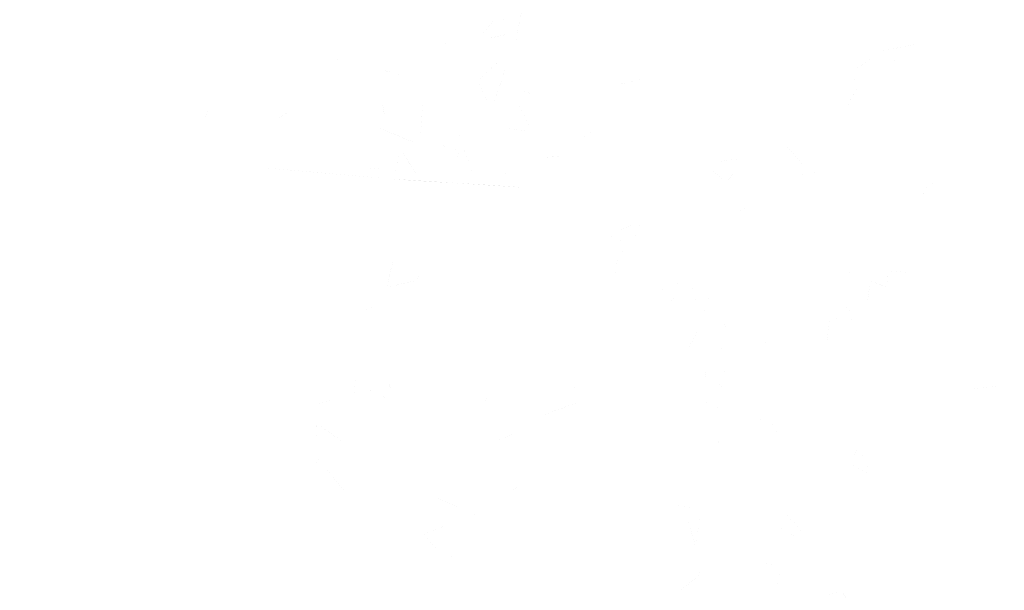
# Model space of a CAD drawing. Header units: inches. Extents: x -5.1 to 19.6, y 0 to 17.7.
# Tile 12 of 25: x 18.738 to 18.917, y 16.496 to 16.6. Entities that reach past the tile are written whole.
import ezdxf

# ---------------------------------------------------------------- set-up
doc = ezdxf.new("R2010")
doc.units = ezdxf.units.IN
doc.header["$MEASUREMENT"] = 0
doc.layers.add('PDF_Solid Fills', color=7, linetype='CONTINUOUS')

msp = doc.modelspace()

# ---------------------------------------------------------------- hatches: boundary and pattern name
at = {"layer": 'PDF_Solid Fills', "true_color": 0xffffff, "transparency": 33554559}
h = msp.add_hatch(color=7, dxfattribs=at)
h.paths.add_polyline_path([(18.81984, 16.58538, 0.002423), (18.82124, 16.58632)], flags=0)
h.paths.add_polyline_path([(18.77238, 16.58417, 0.005484), (18.77159, 16.58236)], flags=0)
h.paths.add_polyline_path([(18.78267, 16.5772, 0.0026), (18.78163, 16.57592)], flags=0)
h.paths.add_polyline_path([(18.84353, 16.63605, 0.007567), (18.84471, 16.63707)], flags=0)
h.paths.add_polyline_path([(18.73665, 16.6322, 0.005262), (18.73509, 16.63432)], flags=0)
h.paths.add_polyline_path([(18.76409, 16.66245, 0.001987), (18.76259, 16.66378)], flags=0)
h.paths.add_polyline_path([(18.74078, 16.62234, 0.000651), (18.74211, 16.62145)], flags=0)
h.paths.add_polyline_path([(18.75378, 16.64551, 0.00713), (18.75496, 16.6447)], flags=0)
h.paths.add_polyline_path([(18.84501, 16.64607, 0.001353), (18.84413, 16.64715)], flags=0)
h.paths.add_polyline_path([(18.76474, 16.64338, 0.005093), (18.76632, 16.64451)], flags=0)
h.paths.add_polyline_path([(18.7858, 16.65151, 0.005495), (18.78459, 16.65242)], flags=0)
h.paths.add_polyline_path([(18.82701, 16.64347, 0.003934), (18.82582, 16.64253)], flags=0)
h.paths.add_polyline_path([(18.81026, 16.67847, 0.005394), (18.80896, 16.68003)], flags=0)
h.paths.add_polyline_path([(18.78674, 16.58351, 0.008733), (18.7848, 16.58215)], flags=0)
h.paths.add_polyline_path([(18.75744, 16.6044, 0.005707), (18.75994, 16.60517)], flags=0)
h.paths.add_polyline_path([(18.77236, 16.62442, 0.012637), (18.77349, 16.62478)], flags=0)
h.paths.add_polyline_path([(18.77349, 16.62478, 0.000716), (18.7748, 16.62151)], flags=0)
h.paths.add_polyline_path([(18.81815, 16.65411, 0.001676), (18.82115, 16.65049)], flags=0)
h.paths.add_polyline_path([(18.79669, 16.63909, 0.001751), (18.79288, 16.63672)], flags=0)
h.paths.add_polyline_path([(18.82574, 16.64457, 0.004725), (18.83059, 16.64597)], flags=0)
h.paths.add_polyline_path([(18.82471, 16.67682, 0.002038), (18.82817, 16.67513)], flags=0)
h.paths.add_polyline_path([(18.83853, 16.62676, 0.002779), (18.83486, 16.62236)], flags=0)
h.paths.add_polyline_path([(18.81228, 16.59257, 0.000402), (18.81678, 16.59745)], flags=0)
h.paths.add_polyline_path([(18.83396, 16.66172, 0.000215), (18.83057, 16.65472)], flags=0)
h.paths.add_polyline_path([(18.81538, 16.62109, 0.001676), (18.81844, 16.61603)], flags=0)
h.paths.add_polyline_path([(18.82146, 16.58924, 0.000557), (18.82328, 16.58495)], flags=0)
h.paths.add_polyline_path([(18.82424, 16.5849, 0.00113), (18.82703, 16.59301)], flags=0)
h.paths.add_polyline_path([(18.82146, 16.58924, 0.001547), (18.82613, 16.59359)], flags=0)
h.paths.add_polyline_path([(18.79221, 16.6702, 0.000913), (18.79446, 16.66782)], flags=0)
h.paths.add_polyline_path([(18.79194, 16.66551, 0.005076), (18.79446, 16.66782)], flags=0)
h.paths.add_polyline_path([(18.81765, 16.63307, 0.000639), (18.82426, 16.63076)], flags=0)
h.paths.add_polyline_path([(18.82663, 16.6387, 0.000342), (18.82426, 16.63076)], flags=0)
h.paths.add_polyline_path([(18.82369, 16.64057, 0.00034), (18.82663, 16.6387)], flags=0)
h.paths.add_polyline_path([(18.81894, 16.63738, 0.000746), (18.82369, 16.64057)], flags=0)
h.paths.add_polyline_path([(18.82301, 16.63472, 0.000924), (18.81894, 16.63738)], flags=0)
h.paths.add_polyline_path([(18.82301, 16.63472, 0.002119), (18.81761, 16.63438)], flags=0)
h.paths.add_polyline_path([(18.79276, 16.68695, 0.000178), (18.79734, 16.68867)], flags=0)
h.paths.add_polyline_path([(18.79276, 16.68695), (18.79276, 16.6792)], flags=0)
h.paths.add_polyline_path([(18.79413, 16.67761, 0.002706), (18.79276, 16.6792)], flags=0)
h.paths.add_polyline_path([(18.79178, 16.67428, 0.000548), (18.79413, 16.67761)], flags=0)
h.paths.add_polyline_path([(18.79178, 16.67428, 0.002489), (18.79738, 16.67213)], flags=0)
h.paths.add_polyline_path([(18.82092, 16.60272, 0.008521), (18.82003, 16.6018)], flags=0)
h.paths.add_polyline_path([(18.81874, 16.61511, 0.000302), (18.81092, 16.61415)], flags=0)
h.paths.add_polyline_path([(18.80934, 16.6183, 0.000479), (18.81092, 16.61415)], flags=0)
h.paths.add_polyline_path([(18.8028, 16.5809, 0.001867), (18.81063, 16.57761)], flags=0)
h.paths.add_polyline_path([(18.8014, 16.57332, 0.000531), (18.80676, 16.57288)], flags=0)
h.paths.add_polyline_path([(18.80692, 16.57607, 0.005425), (18.80676, 16.57288)], flags=0)
h.paths.add_polyline_path([(18.81038, 16.57188, 0.003954), (18.80767, 16.57622)], flags=0)
h.paths.add_polyline_path([(18.81801, 16.57645, 0.000923), (18.8169, 16.5723)], flags=0)
h.paths.add_polyline_path([(18.81424, 16.57767, 0.000249), (18.81801, 16.57645)], flags=0)
h.paths.add_polyline_path([(18.81424, 16.57767, 0.00313), (18.81794, 16.57951)], flags=0)
h.paths.add_polyline_path([(18.82065, 16.57188, 0.000358), (18.81794, 16.57951)], flags=0)
h.paths.add_polyline_path([(18.80586, 16.6048, 0.004534), (18.80871, 16.60174)], flags=0)
h.paths.add_polyline_path([(18.81321, 16.59924, 0.000018), (18.82124, 16.59655)], flags=0)
h.paths.add_polyline_path([(18.82124, 16.59655, 0.001156), (18.82511, 16.60126)], flags=0)
h.paths.add_polyline_path([(18.82651, 16.59765, 0.002245), (18.82609, 16.60055)], flags=0)
h.paths.add_polyline_path([(18.82315, 16.59686, 0.002083), (18.82651, 16.59765)], flags=0)
h.paths.add_polyline_path([(18.82996, 16.60478, 0.001492), (18.82817, 16.59547)], flags=0)
h.paths.add_polyline_path([(18.80407, 16.5849, 0.004855), (18.80449, 16.58226)], flags=0)
h.paths.add_polyline_path([(18.81101, 16.57932, 0.000609), (18.81136, 16.58534)], flags=0)
h.paths.add_polyline_path([(18.80392, 16.58478), (18.80392, 16.59117)], flags=0)
h.paths.add_polyline_path([(18.80392, 16.59117, 0.000093), (18.80707, 16.5904)], flags=0)
h.paths.add_polyline_path([(18.82084, 16.62897, 0.00559), (18.8229, 16.62774)], flags=0)
h.paths.add_polyline_path([(18.81626, 16.62305, 0.000392), (18.81384, 16.62888)], flags=0)
h.paths.add_polyline_path([(18.79169, 16.64847, 0.012636), (18.79109, 16.64772)], flags=0)
h.paths.add_polyline_path([(18.79428, 16.64357, 0.001821), (18.79109, 16.64772)], flags=0)
h.paths.add_polyline_path([(18.79688, 16.64082, 0.002239), (18.79163, 16.63882)], flags=0)
h.paths.add_polyline_path([(18.79688, 16.64082, 0.007553), (18.79626, 16.64634)], flags=0)
h.paths.add_polyline_path([(18.79611, 16.63449, 0.001307), (18.79078, 16.63217)], flags=0)
h.paths.add_polyline_path([(18.79078, 16.63217, 0.000893), (18.79501, 16.63061)], flags=0)
h.paths.add_polyline_path([(18.79165, 16.62611, 0.002421), (18.79492, 16.6268)], flags=0)
h.paths.add_polyline_path([(18.79357, 16.59224, 0.000397), (18.79767, 16.59392)], flags=0)
h.paths.add_polyline_path([(18.79163, 16.65582, 0.000978), (18.78713, 16.65497)], flags=0)
h.paths.add_polyline_path([(18.85524, 16.60867, 0.004611), (18.85255, 16.6062)], flags=0)
h.paths.add_polyline_path([(18.86334, 16.60322, 0.000637), (18.85919, 16.6029)], flags=0)
h.paths.add_polyline_path([(18.85378, 16.5923), (18.85386, 16.5922)], flags=0)
h.paths.add_polyline_path([(18.84049, 16.59588, 0.000337), (18.84246, 16.59392)], flags=0)
h.paths.add_polyline_path([(18.84049, 16.59588, 0.000784), (18.8359, 16.59301)], flags=0)
h.paths.add_polyline_path([(18.8359, 16.59301, 0.000017), (18.84038, 16.58534)], flags=0)
h.paths.add_polyline_path([(18.83482, 16.58465, 0.000565), (18.84038, 16.58534)], flags=0)
h.paths.add_polyline_path([(18.82963, 16.5873, 0.008136), (18.8319, 16.5867)], flags=0)
h.paths.add_polyline_path([(18.83232, 16.58682, 0.000021), (18.83101, 16.58305)], flags=0)
h.paths.add_polyline_path([(18.83101, 16.58305, 0.000114), (18.83594, 16.58192)], flags=0)
h.paths.add_polyline_path([(18.83594, 16.58192), (18.83588, 16.58207)], flags=0)
h.paths.add_polyline_path([(18.83978, 16.57815), (18.83963, 16.57826)], flags=0)
h.paths.add_polyline_path([(18.83134, 16.57999), (18.83146, 16.57988)], flags=0)
h.paths.add_polyline_path([(18.82838, 16.58561, 0.001138), (18.83146, 16.57988)], flags=0)
h.paths.add_polyline_path([(18.82592, 16.5714, 0.001371), (18.82726, 16.5739)], flags=0)
h.paths.add_polyline_path([(18.83349, 16.57524, 0.003287), (18.83694, 16.57547)], flags=0)
h.paths.add_polyline_path([(18.82996, 16.56974, 0.003607), (18.81703, 16.57059)], flags=0)
h.paths.add_polyline_path([(18.80586, 16.5713, 0.005663), (18.81703, 16.57059)], flags=0)
h.paths.add_polyline_path([(18.78078, 16.57349, 0.000564), (18.80586, 16.5713)], flags=0)
h.paths.add_polyline_path([(18.73796, 16.59405, 0.00155), (18.73532, 16.5933)], flags=0)
h.paths.add_polyline_path([(18.73542, 16.5932, 0.000688), (18.73044, 16.59647)], flags=0)
h.paths.add_polyline_path([(18.73305, 16.60051, 0.003039), (18.73044, 16.59647)], flags=0)
h.paths.add_polyline_path([(18.73305, 16.60051, 0.002295), (18.7283, 16.59909)], flags=0)
h.paths.add_polyline_path([(18.7283, 16.59909, 0.000066), (18.7249, 16.60274)], flags=0)
h.paths.add_polyline_path([(18.71996, 16.60659, 0.002187), (18.72501, 16.60263)], flags=0)
h.paths.add_polyline_path([(18.71996, 16.60659, 0.001574), (18.72094, 16.61007)], flags=0)
h.paths.add_polyline_path([(18.71328, 16.61292, 0.003821), (18.71424, 16.6167)], flags=0)
h.paths.add_polyline_path([(18.70784, 16.6168, 0.003749), (18.71571, 16.6269)], flags=0)
h.paths.add_polyline_path([(18.74165, 16.66911, 0.006645), (18.73192, 16.65513)], flags=0)
h.paths.add_polyline_path([(18.75667, 16.68842, 0.001371), (18.75934, 16.68672)], flags=0)
h.paths.add_polyline_path([(18.78971, 16.69184, 0.007874), (18.76586, 16.69095)], flags=0)
h.paths.add_polyline_path([(18.79701, 16.68947, 0.000834), (18.80109, 16.68786)], flags=0)
h.paths.add_polyline_path([(18.80109, 16.68786, 0.004975), (18.80228, 16.68915)], flags=0)
h.paths.add_polyline_path([(18.84426, 16.66317, 0.003448), (18.84663, 16.66611)], flags=0)
h.paths.add_polyline_path([(18.84426, 16.66317), (18.84699, 16.66317)], flags=0)
h.paths.add_polyline_path([(18.85161, 16.65582, 0.000488), (18.84699, 16.66317)], flags=0)
h.paths.add_polyline_path([(18.85057, 16.65349, 0.001153), (18.85521, 16.6509)], flags=0)
h.paths.add_polyline_path([(18.85924, 16.64376, 0.005075), (18.86017, 16.63863)], flags=0)
h.paths.add_polyline_path([(18.86017, 16.63863, 0.000024), (18.86307, 16.64086)], flags=0)
h.paths.add_polyline_path([(18.86765, 16.63415, 0.001154), (18.86124, 16.63647)], flags=0)
h.paths.add_polyline_path([(18.86765, 16.63415), (18.86765, 16.62576)], flags=0)
h.paths.add_polyline_path([(18.86765, 16.62576, 0.00108), (18.87194, 16.6267)], flags=0)
h.paths.add_polyline_path([(18.87071, 16.62336, 0.000026), (18.87194, 16.6267)], flags=0)
h.paths.add_polyline_path([(18.87071, 16.62336), (18.87084, 16.6234)], flags=0)
h.paths.add_polyline_path([(18.87084, 16.6234, 0.001828), (18.86553, 16.62538)], flags=0)
h.paths.add_polyline_path([(18.86211, 16.61895, 0.000889), (18.86553, 16.62538)], flags=0)
h.paths.add_polyline_path([(18.86294, 16.6183, 0.020793), (18.86211, 16.61895)], flags=0)
h.paths.add_polyline_path([(18.86611, 16.62051, 0.00332), (18.86294, 16.6183)], flags=0)
at = {"layer": 'PDF_Solid Fills', "transparency": 33554559}
h = msp.add_hatch(color=256, dxfattribs=at)
h.paths.add_polyline_path([(18.82817, 16.59546, 0.000127), (18.82996, 16.60477)], flags=0)
h.paths.add_polyline_path([(18.82315, 16.59688, 0.006459), (18.8265, 16.59765)], flags=0)
h.paths.add_polyline_path([(18.8265, 16.59765, 0.003005), (18.82608, 16.60055)], flags=0)
h.paths.add_polyline_path([(18.82123, 16.59655, 0.001098), (18.8251, 16.60127)], flags=0)
h.paths.add_polyline_path([(18.81321, 16.59923, 0.000018), (18.82123, 16.59655)], flags=0)
h.paths.add_polyline_path([(18.80585, 16.6048, 0.001803), (18.80871, 16.60173)], flags=0)
h = msp.add_hatch(color=256, dxfattribs=at)
h.paths.add_polyline_path([(18.8952, 16.59462, 0.001987), (18.90214, 16.59612)], flags=0)
h.paths.add_polyline_path([(18.8952, 16.59462, 0.000483), (18.89945, 16.59141)], flags=0)
h = msp.add_hatch(color=256, dxfattribs=at)
h.paths.add_polyline_path([(18.82612, 16.59358, 0.000121), (18.82147, 16.58923)], flags=0)
h.paths.add_polyline_path([(18.82424, 16.58492, 0.000594), (18.82703, 16.59302)], flags=0)
h.paths.add_polyline_path([(18.82147, 16.58923, 0.002347), (18.82328, 16.58494)], flags=0)
h = msp.add_hatch(color=256, dxfattribs=at)
h.paths.add_polyline_path([(18.89094, 16.58824, 0.002283), (18.88936, 16.59068)], flags=0)
h.paths.add_polyline_path([(18.89396, 16.59387, 0.00177), (18.88936, 16.59068)], flags=0)
h = msp.add_hatch(color=256, dxfattribs=at)
h.paths.add_polyline_path([(18.80706, 16.59038, 0.003572), (18.80394, 16.59118)], flags=0)
h.paths.add_polyline_path([(18.80394, 16.59118), (18.80394, 16.58478)], flags=0)
at = {"layer": 'PDF_Solid Fills', "true_color": 0xffffff, "transparency": 33554559}
h = msp.add_hatch(color=7, dxfattribs=at)
h.paths.add_polyline_path([(18.84296, 16.58453, 0.001432), (18.84401, 16.58213)], flags=0)
h.paths.add_polyline_path([(18.85103, 16.58948, 0.002712), (18.84638, 16.58836)], flags=0)
at = {"layer": 'PDF_Solid Fills', "transparency": 33554559}
h = msp.add_hatch(color=256, dxfattribs=at)
h.paths.add_polyline_path([(18.88841, 16.58389, 0.002591), (18.8908, 16.58837)], flags=0)
h.paths.add_polyline_path([(18.88841, 16.58389, 0.000905), (18.88264, 16.58485)], flags=0)
h = msp.add_hatch(color=256, dxfattribs=at)
h.paths.add_polyline_path([(18.81137, 16.58534, 0.002102), (18.81099, 16.57932)], flags=0)
h.paths.add_polyline_path([(18.80447, 16.58228, 0.005806), (18.80406, 16.5849)], flags=0)
h = msp.add_hatch(color=256, dxfattribs=at)
h.paths.add_polyline_path([(18.82064, 16.57188, 0.000358), (18.81794, 16.57951)], flags=0)
h.paths.add_polyline_path([(18.81425, 16.57767, 0.001579), (18.81794, 16.57951)], flags=0)
h.paths.add_polyline_path([(18.81425, 16.57767, 0.000188), (18.818, 16.57644)], flags=0)
h.paths.add_polyline_path([(18.81691, 16.57232, 0.000215), (18.818, 16.57644)], flags=0)
h.paths.add_polyline_path([(18.80769, 16.57623, 0.000604), (18.81039, 16.57188)], flags=0)
h.paths.add_polyline_path([(18.80677, 16.57288, 0.000194), (18.80691, 16.57607)], flags=0)
h.paths.add_polyline_path([(18.80141, 16.57332, 0.000768), (18.80677, 16.57288)], flags=0)
h.paths.add_polyline_path([(18.80281, 16.5809, 0.000884), (18.81064, 16.57761)], flags=0)
h = msp.add_hatch(color=256, dxfattribs=at)
h.paths.add_polyline_path([(18.83694, 16.57546, 0.001251), (18.83348, 16.57525)], flags=0)
h.paths.add_polyline_path([(18.83146, 16.57987, 0.002053), (18.82613, 16.5806)], flags=0)
at = {"layer": 'PDF_Solid Fills', "true_color": 0xffffff, "transparency": 33554559}
h = msp.add_hatch(color=7, dxfattribs=at)
h.paths.add_polyline_path([(18.83963, 16.57827, 0.001595), (18.84323, 16.58054)], flags=0)
h.paths.add_polyline_path([(18.83963, 16.57827), (18.83978, 16.57814)], flags=0)
at = {"layer": 'PDF_Solid Fills', "transparency": 33554559}
h = msp.add_hatch(color=256, dxfattribs=at)
h.paths.add_polyline_path([(18.87754, 16.57755, 0.003006), (18.88083, 16.5737)], flags=0)
h.paths.add_polyline_path([(18.88044, 16.57964, 0.000175), (18.88083, 16.5737)], flags=0)
h.paths.add_polyline_path([(18.87819, 16.5718, 0.001139), (18.88352, 16.57266)], flags=0)
h = msp.add_hatch(color=256, dxfattribs=at)
h.paths.add_polyline_path([(18.86359, 16.57335, 0.00385), (18.86684, 16.57066)], flags=0)
h.paths.add_polyline_path([(18.87019, 16.57512, 0.001862), (18.86423, 16.57433)], flags=0)
h.paths.add_polyline_path([(18.86684, 16.57066, 0.001684), (18.87019, 16.57512)], flags=0)
h = msp.add_hatch(color=256, dxfattribs=at)
h.paths.add_polyline_path([(18.90562, 16.57155, 0.001551), (18.90264, 16.56913)], flags=0)
h.paths.add_polyline_path([(18.90681, 16.56803), (18.90269, 16.56803)], flags=0)
h.paths.add_polyline_path([(18.90269, 16.56803, 0.014131), (18.90264, 16.56913)], flags=0)
h = msp.add_hatch(color=256, dxfattribs=at)
h.paths.add_polyline_path([(18.8736, 16.56176, 0.004072), (18.87054, 16.56405)], flags=0)
h.paths.add_polyline_path([(18.86723, 16.56436, 0.001018), (18.87179, 16.56682)], flags=0)
h = msp.add_hatch(color=256, dxfattribs=at)
h.paths.add_polyline_path([(18.84523, 16.56106, 0.000733), (18.8494, 16.55906)], flags=0)
h.paths.add_polyline_path([(18.85119, 16.56362, 0.00069), (18.84523, 16.56106)], flags=0)
h.paths.add_polyline_path([(18.85119, 16.56362, 0.001189), (18.8494, 16.55906)], flags=0)
h = msp.add_hatch(color=256, dxfattribs=at)
h.paths.add_polyline_path([(18.84793, 16.55823, 0.001645), (18.84593, 16.55465)], flags=0)
h.paths.add_polyline_path([(18.84593, 16.55465, 0.010893), (18.84664, 16.55405)], flags=0)
h = msp.add_hatch(color=256, dxfattribs=at)
h.paths.add_polyline_path([(18.89105, 16.55388, 0.001102), (18.8873, 16.55473)], flags=0)
h.paths.add_polyline_path([(18.89105, 16.55388), (18.89105, 16.55798)], flags=0)
h.paths.add_polyline_path([(18.89964, 16.55429, 0.004303), (18.89628, 16.55454)], flags=0)
h.paths.add_polyline_path([(18.89628, 16.55454, 0.004693), (18.8961, 16.55158)], flags=0)
h.paths.add_polyline_path([(18.8961, 16.55158, 0.008107), (18.89301, 16.55271)], flags=0)
h.paths.add_polyline_path([(18.89301, 16.55271, 0.003374), (18.89241, 16.54817)], flags=0)
h = msp.add_hatch(color=256, dxfattribs=at)
h.paths.add_polyline_path([(18.81059, 16.55395, 0.016076), (18.81044, 16.55286)], flags=0)
h.paths.add_polyline_path([(18.81044, 16.55286, 0.003977), (18.8048, 16.55153)], flags=0)
h.paths.add_polyline_path([(18.80603, 16.55676, 0.003496), (18.8048, 16.55153)], flags=0)
h = msp.add_hatch(color=256, dxfattribs=at)
h.paths.add_polyline_path([(18.85381, 16.55509, 0.000584), (18.85473, 16.55102)], flags=0)
h.paths.add_polyline_path([(18.85473, 16.55102, 0.000855), (18.85844, 16.55252)], flags=0)
h.paths.add_polyline_path([(18.85631, 16.5485, 0.001266), (18.85902, 16.55165)], flags=0)
h = msp.add_hatch(color=256, dxfattribs=at)
h.paths.add_polyline_path([(18.86153, 16.5472, 0.000668), (18.86041, 16.55249)], flags=0)
h.paths.add_polyline_path([(18.86041, 16.55249), (18.86685, 16.55249)], flags=0)
h.paths.add_polyline_path([(18.86266, 16.54724, 0.001032), (18.86418, 16.55145)], flags=0)
h = msp.add_hatch(color=256, dxfattribs=at)
h.paths.add_polyline_path([(18.88456, 16.54721), (18.88456, 16.55181)], flags=0)
h.paths.add_polyline_path([(18.88554, 16.55223, 0.000534), (18.89043, 16.54552)], flags=0)
h.paths.add_polyline_path([(18.88568, 16.54606, 0.000529), (18.89043, 16.54552)], flags=0)
h.paths.add_polyline_path([(18.88568, 16.54606, 0.002552), (18.88498, 16.54065)], flags=0)
h.paths.add_polyline_path([(18.88456, 16.54721, 0.000902), (18.881, 16.54811)], flags=0)
h = msp.add_hatch(color=256, dxfattribs=at)
h.paths.add_polyline_path([(18.80817, 16.54062, 0.001421), (18.80601, 16.54714)], flags=0)
h.paths.add_polyline_path([(18.80374, 16.54881, 0.00041), (18.80003, 16.54683)], flags=0)
h = msp.add_hatch(color=256, dxfattribs=at)
h.paths.add_polyline_path([(18.86712, 16.54155, 0.001056), (18.86414, 16.53876)], flags=0)
h.paths.add_polyline_path([(18.86712, 16.54155, 0.002933), (18.86637, 16.54524)], flags=0)
h = msp.add_hatch(color=256, dxfattribs=at)
h.paths.add_polyline_path([(18.85939, 16.53972, 0.002746), (18.86151, 16.54349)], flags=0)
h.paths.add_polyline_path([(18.85939, 16.53972, 0.002618), (18.86326, 16.53751)], flags=0)
h.paths.add_polyline_path([(18.86266, 16.53401, 0.003743), (18.86326, 16.53751)], flags=0)
h.paths.add_polyline_path([(18.86604, 16.52932, 0.000751), (18.86122, 16.53128)], flags=0)
h = msp.add_hatch(color=256, dxfattribs=at)
h.paths.add_polyline_path([(18.87356, 16.5411, 0.008766), (18.87454, 16.5422)], flags=0)
h.paths.add_polyline_path([(18.8721, 16.54256, 0.005357), (18.87356, 16.5411)], flags=0)
h = msp.add_hatch(color=256, dxfattribs=at)
h.paths.add_polyline_path([(18.87262, 16.52363), (18.87687, 16.52363)], flags=0)
h.paths.add_polyline_path([(18.87687, 16.52363, 0.000714), (18.87464, 16.52723)], flags=0)
h.paths.add_polyline_path([(18.87208, 16.52769, 0.001568), (18.87477, 16.52708)], flags=0)
h.paths.add_polyline_path([(18.87208, 16.52769, 0.000145), (18.87456, 16.53144)], flags=0)
h.paths.add_polyline_path([(18.86419, 16.53496, 0.003283), (18.86694, 16.53269)], flags=0)
h.paths.add_polyline_path([(18.86419, 16.53496, 0.000108), (18.87241, 16.53938)], flags=0)
h = msp.add_hatch(color=256, dxfattribs=at)
h.paths.add_polyline_path([(18.91082, 16.53781, 0.000295), (18.91146, 16.53302)], flags=0)
h.paths.add_polyline_path([(18.91684, 16.53364, 0.000832), (18.91165, 16.53818)], flags=0)
h.paths.add_polyline_path([(18.91146, 16.53302, 0.002275), (18.91684, 16.53364)], flags=0)
h = msp.add_hatch(color=256, dxfattribs=at)
h.paths.add_polyline_path([(18.7911, 16.52993, 0.002843), (18.79452, 16.53095)], flags=0)
h.paths.add_polyline_path([(18.79889, 16.53182, 0.001999), (18.79912, 16.53605)], flags=0)
h = msp.add_hatch(color=256, dxfattribs=at)
h.paths.add_polyline_path([(18.83818, 16.53505, 0.000807), (18.84035, 16.5308)], flags=0)
h.paths.add_polyline_path([(18.84035, 16.5308, 0.002332), (18.83312, 16.52815)], flags=0)
h = msp.add_hatch(color=256, dxfattribs=at)
h.paths.add_polyline_path([(18.80632, 16.53057, 0.000906), (18.79976, 16.53377)], flags=0)
h.paths.add_polyline_path([(18.80632, 16.53057, 0.004779), (18.80511, 16.53415)], flags=0)
h = msp.add_hatch(color=256, dxfattribs=at)
h.paths.add_polyline_path([(18.82311, 16.53208, 0.00405), (18.82253, 16.52925)], flags=0)
h.paths.add_polyline_path([(18.8307, 16.53171), (18.8307, 16.52633)], flags=0)
h = msp.add_hatch(color=256, dxfattribs=at)
h.paths.add_polyline_path([(18.86225, 16.52792, 0.002028), (18.86573, 16.52273)], flags=0)
h.paths.add_polyline_path([(18.86225, 16.52792), (18.87038, 16.52792)], flags=0)
h.paths.add_polyline_path([(18.86573, 16.52273, 0.000275), (18.87038, 16.52792)], flags=0)
h = msp.add_hatch(color=256, dxfattribs=at)
h.paths.add_polyline_path([(18.79743, 16.51404, 0.002345), (18.79363, 16.51858)], flags=0)
h.paths.add_polyline_path([(18.79311, 16.52158, 0.002165), (18.79145, 16.51854)], flags=0)
h.paths.add_polyline_path([(18.79311, 16.52158, 0.000211), (18.79151, 16.52577)], flags=0)
h.paths.add_polyline_path([(18.79151, 16.52577, 0.009855), (18.7923, 16.52652)], flags=0)
h.paths.add_polyline_path([(18.79701, 16.52321, 0.003292), (18.7923, 16.52652)], flags=0)
h.paths.add_polyline_path([(18.80205, 16.5265, 0.000073), (18.79701, 16.52321)], flags=0)
h = msp.add_hatch(color=256, dxfattribs=at)
h.paths.add_polyline_path([(18.8255, 16.51315, 0.00483), (18.82883, 16.51515)], flags=0)
h.paths.add_polyline_path([(18.8255, 16.51315), (18.8255, 16.51623)], flags=0)
h.paths.add_polyline_path([(18.82377, 16.5184, 0.000159), (18.81944, 16.52242)], flags=0)
h.paths.add_polyline_path([(18.82835, 16.52494, 0.004001), (18.82502, 16.52365)], flags=0)
h = msp.add_hatch(color=256, dxfattribs=at)
h.paths.add_polyline_path([(18.89335, 16.51719, 0.00048), (18.89083, 16.52238)], flags=0)
h.paths.add_polyline_path([(18.8891, 16.51948, 0.001793), (18.89335, 16.51719)], flags=0)
h.paths.add_polyline_path([(18.8891, 16.51948, 0.002089), (18.89083, 16.52238)], flags=0)
h = msp.add_hatch(color=256, dxfattribs=at)
h.paths.add_polyline_path([(18.81789, 16.50027, 0.000214), (18.82027, 16.50094)], flags=0)
h.paths.add_polyline_path([(18.81789, 16.50027, 0.001865), (18.81648, 16.50273)], flags=0)
h.paths.add_polyline_path([(18.81156, 16.50656, 0.002662), (18.81433, 16.50319)], flags=0)
h.paths.add_polyline_path([(18.81156, 16.50656, 0.001737), (18.81598, 16.50829)], flags=0)
h.paths.add_polyline_path([(18.81598, 16.50829, 0.000034), (18.81287, 16.51262)], flags=0)
h.paths.add_polyline_path([(18.81343, 16.51329, 0.001238), (18.82108, 16.51002)], flags=0)
h.paths.add_polyline_path([(18.82275, 16.50477), (18.82285, 16.50487)], flags=0)
h.paths.add_polyline_path([(18.82283, 16.50292, 0.002208), (18.82008, 16.50258)], flags=0)
h = msp.add_hatch(color=256, dxfattribs=at)
h.paths.add_polyline_path([(18.85975, 16.50917, 0.002872), (18.86117, 16.50413)], flags=0)
h.paths.add_polyline_path([(18.85719, 16.51198, 0.001304), (18.86211, 16.51106)], flags=0)
h.paths.add_polyline_path([(18.86211, 16.51106, 0.000989), (18.86115, 16.50413)], flags=0)
h = msp.add_hatch(color=256, dxfattribs=at)
h.paths.add_polyline_path([(18.87789, 16.50995, 0.001195), (18.87654, 16.50693)], flags=0)
h.paths.add_polyline_path([(18.88181, 16.50564, 0.000862), (18.87789, 16.50995)], flags=0)
h.paths.add_polyline_path([(18.87654, 16.50693, 0.000831), (18.88181, 16.50564)], flags=0)
at = {"layer": 'PDF_Solid Fills', "true_color": 0xffffff, "transparency": 33554559}
h = msp.add_hatch(color=7, dxfattribs=at)
h.paths.add_polyline_path([(18.86226, 16.43546, 0.007806), (18.86105, 16.43644)], flags=0)
h.paths.add_polyline_path([(18.90978, 16.44979, 0.008451), (18.91105, 16.44844)], flags=0)
h.paths.add_polyline_path([(18.88276, 16.41552, 0.00172), (18.88257, 16.41681)], flags=0)
h.paths.add_polyline_path([(18.85849, 16.47519, 0.000734), (18.85949, 16.48077)], flags=0)
h.paths.add_polyline_path([(18.88322, 16.46875, 0.000813), (18.88903, 16.47098)], flags=0)
h.paths.add_polyline_path([(18.86263, 16.46033, 0.013713), (18.86305, 16.45938)], flags=0)
h.paths.add_polyline_path([(18.85899, 16.45379, 0.000482), (18.86305, 16.45938)], flags=0)
h.paths.add_polyline_path([(18.84026, 16.44319, 0.00194), (18.84499, 16.44515)], flags=0)
h.paths.add_polyline_path([(18.83849, 16.44856, 0.0007), (18.84499, 16.44515)], flags=0)
h.paths.add_polyline_path([(18.84026, 16.44319, 0.001947), (18.83849, 16.44856)], flags=0)
h.paths.add_polyline_path([(18.84255, 16.43683, 0.00511), (18.84897, 16.43773)], flags=0)
h.paths.add_polyline_path([(18.85061, 16.45896, 0.001329), (18.85613, 16.45481)], flags=0)
h.paths.add_polyline_path([(18.85145, 16.46156, 0.001742), (18.85061, 16.45896)], flags=0)
h.paths.add_polyline_path([(18.85872, 16.43371, 0.002527), (18.8558, 16.43525)], flags=0)
h.paths.add_polyline_path([(18.8558, 16.43525, 0.000994), (18.84909, 16.43015)], flags=0)
h.paths.add_polyline_path([(18.85336, 16.46602, 0.000401), (18.85049, 16.47104)], flags=0)
h.paths.add_polyline_path([(18.8664, 16.43365, 0.004657), (18.86563, 16.43346)], flags=0)
h.paths.add_polyline_path([(18.89609, 16.46919, 0.000902), (18.89878, 16.47546)], flags=0)
h.paths.add_polyline_path([(18.86334, 16.43108, 0.002477), (18.8598, 16.426)], flags=0)
h.paths.add_polyline_path([(18.87461, 16.42846, 0.000443), (18.87732, 16.43167)], flags=0)
h.paths.add_polyline_path([(18.89351, 16.45671, 0.000431), (18.89295, 16.46119)], flags=0)
h.paths.add_polyline_path([(18.89872, 16.45621, 0.001415), (18.90493, 16.466)], flags=0)
h.paths.add_polyline_path([(18.88265, 16.44277, 0.008577), (18.88318, 16.44029)], flags=0)
h.paths.add_polyline_path([(18.88318, 16.44029), (18.88926, 16.44029)], flags=0)
h.paths.add_polyline_path([(18.89174, 16.44642, 0.002265), (18.88926, 16.44029)], flags=0)
h.paths.add_polyline_path([(18.89174, 16.44642, 0.000511), (18.8929, 16.43948)], flags=0)
h.paths.add_polyline_path([(18.88924, 16.43848, 0.00256), (18.8929, 16.43948)], flags=0)
h.paths.add_polyline_path([(18.88924, 16.43848, 0.001322), (18.89207, 16.43506)], flags=0)
h.paths.add_polyline_path([(18.89207, 16.43506, 0.001949), (18.88851, 16.43446)], flags=0)
h.paths.add_polyline_path([(18.88793, 16.4289, 0.002765), (18.88851, 16.43446)], flags=0)
h.paths.add_polyline_path([(18.8979, 16.42961, 0.000299), (18.89297, 16.42402)], flags=0)
h.paths.add_polyline_path([(18.8979, 16.42961, 0.000405), (18.89582, 16.43192)], flags=0)
h.paths.add_polyline_path([(18.89603, 16.44658, 0.003397), (18.8932, 16.4489)], flags=0)
h.paths.add_polyline_path([(18.8932, 16.4489, 0.002941), (18.8953, 16.45213)], flags=0)
h.paths.add_polyline_path([(18.8953, 16.45213), (18.8908, 16.45213)], flags=0)
h.paths.add_polyline_path([(18.88965, 16.44783, 0.000663), (18.8908, 16.45213)], flags=0)
h.paths.add_polyline_path([(18.88749, 16.44513, 0.001104), (18.88649, 16.45069)], flags=0)
h.paths.add_polyline_path([(18.88157, 16.44567, 0.000037), (18.88749, 16.44513)], flags=0)
h.paths.add_polyline_path([(18.88157, 16.44567, 0.003704), (18.87813, 16.44202)], flags=0)
h.paths.add_polyline_path([(18.87586, 16.44036, 0.004472), (18.87813, 16.44202)], flags=0)
h.paths.add_polyline_path([(18.87784, 16.43846, 0.001068), (18.87801, 16.44217)], flags=0)
h.paths.add_polyline_path([(18.88684, 16.45275, 0.002365), (18.88605, 16.4549)], flags=0)
h.paths.add_polyline_path([(18.88684, 16.45275, 0.008718), (18.88757, 16.45313)], flags=0)
h.paths.add_polyline_path([(18.8847, 16.45752, 0.002813), (18.8859, 16.45523)], flags=0)
h.paths.add_polyline_path([(18.87068, 16.46146), (18.87068, 16.46523)], flags=0)
h.paths.add_polyline_path([(18.87076, 16.46154), (18.87076, 16.45938)], flags=0)
h.paths.add_polyline_path([(18.87578, 16.45736, 0.001699), (18.87182, 16.45702)], flags=0)
h.paths.add_polyline_path([(18.87453, 16.44881, 0.001205), (18.87522, 16.45158)], flags=0)
h.paths.add_polyline_path([(18.87701, 16.45498, 0.00155), (18.88247, 16.45161)], flags=0)
h.paths.add_polyline_path([(18.88599, 16.45533, 0.000979), (18.88247, 16.45161)], flags=0)
h.paths.add_polyline_path([(18.88957, 16.4685, 0.001218), (18.89457, 16.4675)], flags=0)
h.paths.add_polyline_path([(18.88957, 16.4685, 0.000301), (18.88824, 16.46173)], flags=0)
h.paths.add_polyline_path([(18.88432, 16.46404, 0.001183), (18.88824, 16.46173)], flags=0)
h.paths.add_polyline_path([(18.8643, 16.41242, 0.039259), (18.87028, 16.40925)], flags=0)
h.paths.add_polyline_path([(18.86445, 16.44817, 0.000812), (18.85959, 16.44633)], flags=0)
h.paths.add_polyline_path([(18.85715, 16.45146, 0.001787), (18.85805, 16.44767)], flags=0)
h.paths.add_polyline_path([(18.85407, 16.44831, 0.003414), (18.85805, 16.44767)], flags=0)
h.paths.add_polyline_path([(18.85407, 16.44831, 0.005238), (18.85468, 16.44417)], flags=0)
h.paths.add_polyline_path([(18.85468, 16.44417, 0.001934), (18.85974, 16.4465)], flags=0)
h.paths.add_polyline_path([(18.8777, 16.43546, 0.004855), (18.88034, 16.43504)], flags=0)
h.paths.add_polyline_path([(18.87786, 16.4339, 0.005229), (18.88047, 16.4349)], flags=0)
h.paths.add_polyline_path([(18.88076, 16.43523, 0.000691), (18.87951, 16.42796)], flags=0)
h.paths.add_polyline_path([(18.88272, 16.42904, 0.000124), (18.88595, 16.42717)], flags=0)
h.paths.add_polyline_path([(18.88268, 16.42888, 0.001609), (18.88515, 16.43344)], flags=0)
h.paths.add_polyline_path([(18.86768, 16.48419, 0.000226), (18.86813, 16.48154)], flags=0)
h.paths.add_polyline_path([(18.86828, 16.48169, 0.001292), (18.86488, 16.47961)], flags=0)
h.paths.add_polyline_path([(18.86511, 16.47581, 0.000132), (18.86828, 16.48169)], flags=0)
h.paths.add_polyline_path([(18.89172, 16.49163, 0.004972), (18.8944, 16.49213)], flags=0)
h.paths.add_polyline_path([(18.8944, 16.49213, 0.004119), (18.89553, 16.48956)], flags=0)
h.paths.add_polyline_path([(18.89849, 16.49015, 0.001869), (18.89553, 16.48956)], flags=0)
h.paths.add_polyline_path([(18.89909, 16.487, 0.004603), (18.89849, 16.49015)], flags=0)
h.paths.add_polyline_path([(18.89909, 16.487, 0.00082), (18.90176, 16.48719)], flags=0)
h.paths.add_polyline_path([(18.90195, 16.48442, 0.002009), (18.90176, 16.48719)], flags=0)
h.paths.add_polyline_path([(18.90728, 16.48446, 0.003493), (18.90438, 16.48346)], flags=0)
h.paths.add_polyline_path([(18.91349, 16.47556, 0.002634), (18.9139, 16.47873)], flags=0)
h.paths.add_polyline_path([(18.91847, 16.47838, 0.001299), (18.91732, 16.47206)], flags=0)
h.paths.add_polyline_path([(18.91732, 16.47206, 0.000347), (18.9212, 16.47661)], flags=0)
h.paths.add_polyline_path([(18.9212, 16.47661), (18.9212, 16.47242)], flags=0)
h.paths.add_polyline_path([(18.92493, 16.47452, 0.001954), (18.9212, 16.47242)], flags=0)
h.paths.add_polyline_path([(18.92493, 16.47452, 0.000473), (18.92557, 16.47183)], flags=0)
h.paths.add_polyline_path([(18.92799, 16.46746, 0.000149), (18.91903, 16.47148)], flags=0)
h.paths.add_polyline_path([(18.88903, 16.42644, 0.000727), (18.88303, 16.41975)], flags=0)
h.paths.add_polyline_path([(18.88303, 16.41975, 0.002638), (18.88555, 16.41754)], flags=0)
h.paths.add_polyline_path([(18.85238, 16.42233, 0.00156), (18.86688, 16.40638)], flags=0)
h.paths.add_polyline_path([(18.85165, 16.42396, 0.000879), (18.85776, 16.42827)], flags=0)
h.paths.add_polyline_path([(18.83788, 16.44394, 0.000805), (18.83665, 16.44094)], flags=0)
h.paths.add_polyline_path([(18.84172, 16.46177, 0.001216), (18.84353, 16.45958)], flags=0)
h.paths.add_polyline_path([(18.83893, 16.45156, 0.001417), (18.83403, 16.45436)], flags=0)
h.paths.add_polyline_path([(18.83257, 16.45586, 0.000815), (18.82984, 16.4554)], flags=0)
h.paths.add_polyline_path([(18.82984, 16.4554, 0.004456), (18.83051, 16.45148)], flags=0)
h.paths.add_polyline_path([(18.8337, 16.44996, 0.006577), (18.83374, 16.44758)], flags=0)
h.paths.add_polyline_path([(18.84084, 16.45148, 0.000765), (18.84649, 16.44492)], flags=0)
h.paths.add_polyline_path([(18.84649, 16.44492, 0.000425), (18.84332, 16.44108)], flags=0)
h.paths.add_polyline_path([(18.8478, 16.45258, 0.000086), (18.85224, 16.45083)], flags=0)
h.paths.add_polyline_path([(18.84726, 16.45183, 0.002604), (18.85024, 16.44911)], flags=0)
h.paths.add_polyline_path([(18.84411, 16.45561, 0.00412), (18.84557, 16.45288)], flags=0)
h.paths.add_polyline_path([(18.84557, 16.45288, 0.002633), (18.84915, 16.45673)], flags=0)
h.paths.add_polyline_path([(18.84705, 16.45942, 0.002517), (18.84915, 16.45673)], flags=0)
h.paths.add_polyline_path([(18.84705, 16.45942, 0.000719), (18.85032, 16.46292)], flags=0)
h.paths.add_polyline_path([(18.84226, 16.47331, 0.000904), (18.84547, 16.47488)], flags=0)
h.paths.add_polyline_path([(18.85484, 16.47269, 0.002864), (18.85976, 16.4685)], flags=0)
h.paths.add_polyline_path([(18.85603, 16.47688, 0.000208), (18.85484, 16.47269)], flags=0)
h.paths.add_polyline_path([(18.8522, 16.47619, 0.00093), (18.85603, 16.47688)], flags=0)
h.paths.add_polyline_path([(18.8488, 16.48048, 0.001857), (18.8522, 16.47619)], flags=0)
h.paths.add_polyline_path([(18.85393, 16.48771, 0.000734), (18.85743, 16.48813)], flags=0)
h.paths.add_polyline_path([(18.85743, 16.48813, 0.002961), (18.85765, 16.49123)], flags=0)
h.paths.add_polyline_path([(18.87224, 16.50171, 0.00171), (18.87678, 16.5005)], flags=0)
h.paths.add_polyline_path([(18.87678, 16.5005, 0.001783), (18.87599, 16.49669)], flags=0)
h.paths.add_polyline_path([(18.88453, 16.49848), (18.88453, 16.49521)], flags=0)
h.paths.add_polyline_path([(18.88453, 16.49521, 0.003348), (18.88776, 16.49617)], flags=0)
h.paths.add_polyline_path([(18.88605, 16.4929, 0.002296), (18.88776, 16.49617)], flags=0)
h.paths.add_polyline_path([(18.8762, 16.4915, 0.000366), (18.87755, 16.48402)], flags=0)
h.paths.add_polyline_path([(18.86918, 16.48456, 0.00092), (18.87051, 16.49083)], flags=0)
h.paths.add_polyline_path([(18.87288, 16.48669, 0.000359), (18.86918, 16.48456)], flags=0)
h.paths.add_polyline_path([(18.87501, 16.47963, 0.001118), (18.87155, 16.48325)], flags=0)
h.paths.add_polyline_path([(18.87093, 16.48294, 0.00297), (18.87257, 16.47621)], flags=0)
h.paths.add_polyline_path([(18.86355, 16.47544, 0.000574), (18.86865, 16.47219)], flags=0)
h.paths.add_polyline_path([(18.88776, 16.49617, 0.006803), (18.88915, 16.49408)], flags=0)
h = msp.add_hatch(color=7, dxfattribs=at)
h.paths.add_polyline_path([(18.8622, 16.49928, 0.000794), (18.85837, 16.50185)], flags=0)
h.paths.add_polyline_path([(18.8622, 16.49928, 0.004502), (18.85851, 16.49639)], flags=0)

doc.saveas('drawing.dxf')
